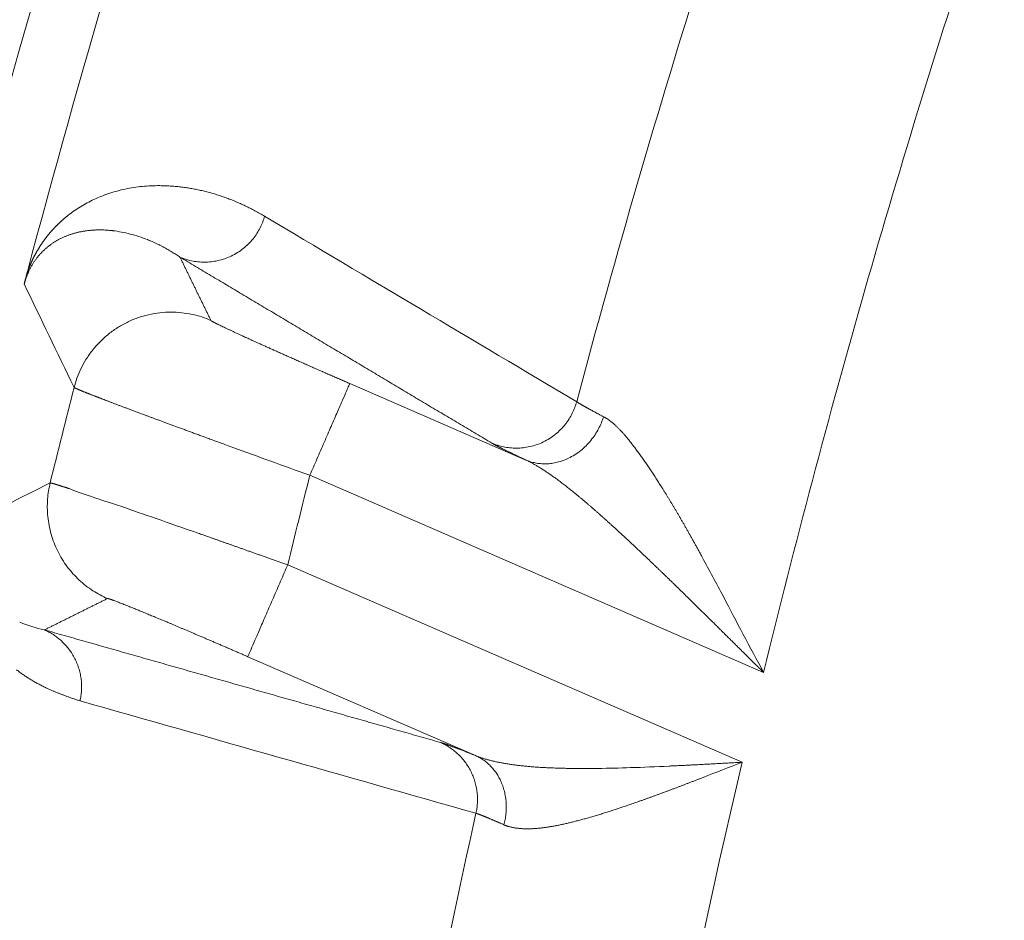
# Model space of a CAD drawing. Header units: millimetres. Extents: x 5437 to 18441, y -4466 to 3128.
# Tile 127 of 256: x 8411 to 8419, y -2760 to -2753. Entities that reach past the tile are written whole.
import ezdxf

# ---------------------------------------------------------------- set-up
doc = ezdxf.new("R2010")
doc.units = ezdxf.units.MM
doc.layers.add('1', color=7, linetype='Continuous', true_color=0xffffff)
doc.dimstyles.get("Standard").update_dxf_attribs({"dimtxt": 0.18, "dimasz": 0.18, "dimexe": 0.18, "dimexo": 0.0625, "dimgap": 0.09, "dimtad": 0, "dimtih": 1, "dimtoh": 1, "dimdec": 4, "dimzin": 0, "dimdsep": 46, "dimtxsty": 'Standard', "dimcen": 0.09, "dimadec": 0, "dimazin": 0, "dimtfac": 1, "dimtdec": 4, "dimtofl": 0, "dimtmove": 0, "dimatfit": 3, "dimfxl": 1, "dimtolj": 1, "dimtzin": 0, "dimarcsym": 0})

# ---------------------------------------------------------------- blocks, each defined once
blk = doc.blocks.new('*D53')
at = {"color": 0, "lineweight": -2, "transparency": 16777216}
for p, q in [((10989.4307, -2154.4155), (10692.9173, -2240.8213)), ((11069.4307, -2154.4155), (10989.4307, -2154.4155)), ((8443.48, -2896.4116), (8443.48, -2896.2316)), ((8443.39, -2896.3216), (8443.57, -2896.3216))]:
    blk.add_line(p, q, dxfattribs=at)
at = {"color": 0, "lineweight": 20, "transparency": 16777216}
blk.add_solid([(10689.1871, -2228.0204), (10696.6476, -2253.6222), (10616.1119, -2263.2029)], dxfattribs=at)
at = {"layer": 'Defpoints', "color": 0, "lineweight": 20, "transparency": 16777216}
for p in [(10616.1119, -2263.2029), (6270.848, -3529.4402)]:
    blk.add_point(p, dxfattribs=at)
at = {"color": 0, "lineweight": 20, "transparency": 16777216, "insert": (11249.5207, -2154.4155), "char_height": 80, "attachment_point": 5}
blk.add_mtext('\\A1;R2260', dxfattribs=at)
blk = doc.blocks.new('*D54')
at = {"color": 0, "lineweight": -2, "transparency": 16777216}
blk.add_line((7492.6853, -2896.3216), (7463.5164, -2896.3216), dxfattribs=at)
at = {"color": 0, "lineweight": -3, "transparency": 16777216}
for start, end in [(14.7247061, 87.3296239), (101.5902046, 175.2752939)]:
    blk.add_arc((8434.1189, -2896.3216), 970.4225, start, end, dxfattribs=at)
at = {"color": 0, "lineweight": 20, "transparency": 16777216}
for points in [[(9385.6953, -2646.8098), (9359.6469, -2652.519), (9389.7986, -2727.8095)], [(7480.3159, -2816.9391), (7453.6719, -2815.84), (7463.6964, -2896.3216)]]:
    blk.add_solid(points, dxfattribs=at)
at = {"layer": 'Defpoints', "color": 0, "lineweight": 20, "transparency": 16777216}
for p in [(7900.863, -2085.5454), (10671.8171, -2501.755), (7492.7478, -2896.3216), (7740.5009, -2896.3216), (8434.1189, -2896.3216)]:
    blk.add_point(p, dxfattribs=at)
at = {"color": 0, "lineweight": 20, "transparency": 16777216, "insert": (8359.2409, -1928.7921), "char_height": 80, "attachment_point": 5}
blk.add_mtext('\\A1;165%%D', dxfattribs=at)

msp = doc.modelspace()

# ---------------------------------------------------------------- linework, layer by layer
at = {"color": 7, "lineweight": 20}
msp.add_arc((8443.47995, -2896.41157), 893, 10.1099821, 350.11198757, dxfattribs=at)
at = {"layer": '1', "color": 0, "lineweight": 20}
for p, q in [((8413.87908, -2755.72551), (8415.28743, -2756.33724)), ((8417.18736, -2758.03456), (8413.56041, -2756.45917)), ((8413.38294, -2757.17545), (8417.01551, -2758.75328)), ((8414.88542, -2758.70014), (8413.06427, -2757.90911))]:
    msp.add_line(p, q, dxfattribs=at)
for centre, radius, start, end in [((8443.47995, -2896.32157), 185, 96.5210517, 140.9397701), ((8495.27522, -2777.08546), 87.40415, 156.5220504, 177.4657699), ((8495.27522, -2777.08546), 86.87162, 161.9003676, 165.1651364), ((8495.27522, -2777.08546), 80.37818, 161.778571, 166.2895206), ((8495.27522, -2777.08546), 82.36106, 162.5348428, 165.0735814), ((8495.27522, -2777.08546), 86.27754, 165.6876302, 166.2100449), ((8495.27515, -2777.08544), 84.27777, 165.8334424, 166.3351268), ((8495.27522, -2777.08546), 80.37817, 166.8162881, 171.3986638), ((8495.27522, -2777.08546), 82.36106, 167.4301134, 170.0065313)]:
    msp.add_arc(centre, radius, start, end, dxfattribs=at)
for points, degree in [([(8407.45712, -2773.19867), (8407.74127, -2766.77859), (8408.61211, -2760.38447), (8410.06659, -2754.08766), (8412.08819, -2747.95922), (8414.64843, -2742.06482)], 5), ([(8413.19901, -2754.38851), (8414.02933, -2754.88226), (8414.8607, -2755.37642), (8415.69323, -2755.87103)], 3), ([(8411.69257, -2754.52022), (8411.68744, -2754.52155), (8411.68234, -2754.52292), (8411.67726, -2754.52434)], 3), ([(8411.98489, -2754.50358), (8411.98396, -2754.50347), (8411.98303, -2754.50336), (8411.9821, -2754.50325)], 3), ([(8411.51633, -2754.59568), (8411.51321, -2754.59769), (8411.51011, -2754.59972), (8411.50703, -2754.60176)], 3), ([(8412.28181, -2754.58359), (8412.27508, -2754.58076), (8412.26832, -2754.57799), (8412.26153, -2754.57529)], 3), ([(8415.01507, -2756.20188), (8414.51579, -2755.9042), (8414.01687, -2755.60666), (8413.51827, -2755.30928), (8413.02001, -2755.01203), (8412.52205, -2754.71492)], 5), ([(8412.52205, -2754.71492), (8412.57129, -2754.81605), (8412.62064, -2754.91723), (8412.67008, -2755.01845), (8412.71962, -2755.11971), (8412.76926, -2755.22102)], 5), ([(8411.67554, -2755.75694), (8411.5418, -2755.48082), (8411.40896, -2755.20509), (8411.27697, -2754.92975)], 3), ([(8412.94428, -2756.2361), (8412.91075, -2756.22391), (8412.87754, -2756.2118), (8412.84473, -2756.19978)], 3), ([(8415.28743, -2756.33724), (8415.20157, -2756.29677), (8415.13065, -2756.26266), (8415.07579, -2756.2354), (8415.0374, -2756.21519), (8415.01507, -2756.20188)], 5), ([(8410.78895, -2756.8701), (8411.02036, -2756.75323), (8411.25222, -2756.63656), (8411.48454, -2756.52007)], 3), ([(8412.05632, -2756.70883), (8412.14054, -2756.73885), (8412.23269, -2756.77078), (8412.33113, -2756.80422)], 3), ([(8412.33113, -2756.80422), (8412.43662, -2756.84196), (8412.5494, -2756.88143), (8412.66716, -2756.92207)], 3), ([(8416.30258, -2757.1656), (8416.27504, -2757.13907), (8416.2474, -2757.11278), (8416.21964, -2757.08676)], 3), ([(8416.69755, -2757.11399), (8416.7522, -2757.21888), (8416.80886, -2757.32401), (8416.86689, -2757.42922)], 3), ([(8411.9427, -2757.44439), (8411.84173, -2757.49443), (8411.74084, -2757.54451), (8411.64002, -2757.59462), (8411.53927, -2757.64475), (8411.43859, -2757.69492)], 5), ([(8416.86689, -2757.42922), (8416.97034, -2757.63115), (8417.07847, -2757.83326), (8417.18736, -2758.03456)], 3), ([(8411.24066, -2757.63352), (8411.30482, -2757.66032), (8411.37153, -2757.68074), (8411.43859, -2757.69492)], 3), ([(8411.43859, -2757.69492), (8412.07155, -2757.87488), (8412.70453, -2758.05484), (8413.33752, -2758.23481), (8413.97054, -2758.41479), (8414.60357, -2758.59477)], 5), ([(8414.88825, -2759.16119), (8413.83311, -2758.86159), (8412.77803, -2758.56199), (8411.72302, -2758.26241)], 3), ([(8414.60357, -2758.59477), (8414.62766, -2758.60162), (8414.66789, -2758.61556), (8414.72465, -2758.63678), (8414.79755, -2758.66514), (8414.88542, -2758.70014)], 5), ([(8417.01551, -2758.75328), (8416.9114, -2758.79349), (8416.8073, -2758.83393), (8416.70409, -2758.8748)], 3), ([(8415.86286, -2758.80198), (8415.94919, -2758.80193), (8416.03644, -2758.79975), (8416.12442, -2758.79589)], 3), ([(8416.12442, -2758.79589), (8416.22591, -2758.79367), (8416.32828, -2758.78942), (8416.43123, -2758.78384)], 3)]:
    msp.add_open_spline(points, degree=degree, dxfattribs=at)
for points, degree, knots in [([(8411.2997, -2754.8416), (8411.3004, -2754.83965), (8411.30181, -2754.83571), (8411.30393, -2754.82991), (8411.30608, -2754.82412), (8411.30826, -2754.81836), (8411.31046, -2754.81261), (8411.3127, -2754.80689), (8411.31496, -2754.80119), (8411.31725, -2754.79551), (8411.31956, -2754.78985), (8411.32191, -2754.78422), (8411.32428, -2754.77861), (8411.32668, -2754.77302), (8411.32911, -2754.76745), (8411.33156, -2754.7619), (8411.33404, -2754.75638), (8411.33655, -2754.75087), (8411.33909, -2754.74539), (8411.34166, -2754.73993), (8411.34425, -2754.7345), (8411.34687, -2754.72908), (8411.34952, -2754.72369), (8411.35219, -2754.71832), (8411.3549, -2754.71297), (8411.35763, -2754.70764), (8411.36038, -2754.70234), (8411.36317, -2754.69705), (8411.36598, -2754.69179), (8411.36883, -2754.68655), (8411.37169, -2754.68133), (8411.37459, -2754.67614), (8411.37751, -2754.67096), (8411.38047, -2754.66581), (8411.38345, -2754.66068), (8411.38645, -2754.65557), (8411.38949, -2754.65049), (8411.39255, -2754.64542), (8411.39564, -2754.64038), (8411.39875, -2754.63536), (8411.4019, -2754.63036), (8411.40507, -2754.62539), (8411.40827, -2754.62043), (8411.4115, -2754.6155), (8411.41475, -2754.61059), (8411.41803, -2754.6057), (8411.42134, -2754.60084), (8411.42468, -2754.59599), (8411.42805, -2754.59117), (8411.43144, -2754.58637), (8411.43486, -2754.58159), (8411.43831, -2754.57684), (8411.44178, -2754.5721), (8411.44528, -2754.56739), (8411.44881, -2754.5627), (8411.45237, -2754.55803), (8411.45596, -2754.55339), (8411.45957, -2754.54876), (8411.46321, -2754.54416), (8411.46687, -2754.53958), (8411.47057, -2754.53502), (8411.47429, -2754.53049), (8411.47804, -2754.52597), (8411.48182, -2754.52148), (8411.48562, -2754.51701), (8411.48946, -2754.51257), (8411.49331, -2754.50814), (8411.4972, -2754.50374), (8411.50112, -2754.49936), (8411.50506, -2754.495), (8411.50903, -2754.49066), (8411.51302, -2754.48635), (8411.51705, -2754.48206), (8411.5211, -2754.47779), (8411.52518, -2754.47354), (8411.52929, -2754.46931), (8411.53342, -2754.46511), (8411.53758, -2754.46093), (8411.54177, -2754.45677), (8411.54599, -2754.45263), (8411.55023, -2754.44851), (8411.5545, -2754.44442), (8411.5588, -2754.44035), (8411.56312, -2754.4363), (8411.56748, -2754.43227), (8411.57186, -2754.42827), (8411.57627, -2754.42429), (8411.5807, -2754.42032), (8411.58516, -2754.41639), (8411.58965, -2754.41247), (8411.59417, -2754.40858), (8411.59872, -2754.40471), (8411.60329, -2754.40086), (8411.60789, -2754.39703), (8411.61251, -2754.39322), (8411.61717, -2754.38944), (8411.62185, -2754.38568), (8411.64157, -2754.37003), (8411.67682, -2754.34391), (8411.72764, -2754.31062), (8411.78026, -2754.28036), (8411.83469, -2754.25311), (8411.8929, -2754.22809), (8411.95466, -2754.20557), (8412.01972, -2754.18591), (8412.08589, -2754.16997), (8412.15319, -2754.15771), (8412.22162, -2754.14915), (8412.29117, -2754.14425), (8412.35146, -2754.14324), (8412.40233, -2754.14435), (8412.44345, -2754.14631), (8412.48444, -2754.14936), (8412.52528, -2754.1535), (8412.566, -2754.15872), (8412.60657, -2754.16502), (8412.64701, -2754.1724), (8412.68732, -2754.18086), (8412.72748, -2754.1904), (8412.76752, -2754.20102), (8412.80741, -2754.21271), (8412.84718, -2754.22547), (8412.88681, -2754.2393), (8412.92631, -2754.25421), (8412.96567, -2754.27018), (8413.0049, -2754.28722), (8413.044, -2754.30533), (8413.08297, -2754.32449), (8413.12181, -2754.34474), (8413.16053, -2754.36598), (8413.18617, -2754.38099), (8413.19901, -2754.38851)], 3, [0, 0, 0, 0, 0.0005569, 0.0011234, 0.0016997, 0.0022864, 0.0028839, 0.0034924, 0.0041124, 0.0047442, 0.0053881, 0.0060444, 0.0067133, 0.0073952, 0.0080903, 0.0087988, 0.009521, 0.010257, 0.011007, 0.0117713, 0.01255, 0.0133433, 0.0141514, 0.0149743, 0.0158123, 0.0166654, 0.0175338, 0.0184177, 0.0193171, 0.0202321, 0.0211629, 0.0221095, 0.023072, 0.0240506, 0.0250452, 0.0260561, 0.0270832, 0.0281267, 0.0291865, 0.0302629, 0.0313557, 0.0324652, 0.0335913, 0.0347341, 0.0358937, 0.0370701, 0.0382634, 0.0394736, 0.0407007, 0.0419448, 0.043206, 0.0444842, 0.0457796, 0.0470921, 0.0484218, 0.0497687, 0.0511328, 0.0525143, 0.053913, 0.0553291, 0.0567626, 0.0582134, 0.0596817, 0.0611675, 0.0626707, 0.0641913, 0.0657295, 0.0672853, 0.0688586, 0.0704495, 0.072058, 0.0736841, 0.0753278, 0.0769892, 0.0786683, 0.080365, 0.0820795, 0.0838117, 0.0855616, 0.0873292, 0.0891147, 0.0909179, 0.0927389, 0.0945777, 0.0964343, 0.0983088, 0.100201, 0.1021112, 0.1040392, 0.1059851, 0.1079489, 0.1099305, 0.1119301, 0.1139476, 0.115983, 0.1180364, 0.1201077, 0.122197, 0.1442829, 0.1677752, 0.1926806, 0.2190046, 0.246752, 0.2788893, 0.3121863, 0.3466465, 0.3822732, 0.4190691, 0.4570369, 0.4961789, 0.5192701, 0.5424495, 0.5657175, 0.5890742, 0.6125201, 0.6360553, 0.6596803, 0.6833952, 0.7072004, 0.7310961, 0.7550827, 0.7791603, 0.8033292, 0.8275898, 0.8519422, 0.8763868, 0.9009237, 0.9255532, 0.9502756, 0.9750911, 1, 1, 1, 1]), ([(8411.67726, -2754.52434), (8411.67343, -2754.52544), (8411.66586, -2754.52762), (8411.65455, -2754.53116), (8411.64343, -2754.53484), (8411.6325, -2754.53869), (8411.62176, -2754.54269), (8411.61122, -2754.54684), (8411.60087, -2754.55114), (8411.59071, -2754.55558), (8411.58075, -2754.56015), (8411.57098, -2754.56485), (8411.56141, -2754.56968), (8411.55203, -2754.57464), (8411.54284, -2754.5797), (8411.53385, -2754.58489), (8411.52505, -2754.59016), (8411.51921, -2754.59386), (8411.51633, -2754.59568)], 3, [0, 0, 0, 0, 0.0748104, 0.1479785, 0.2195046, 0.2893887, 0.357631, 0.4242316, 0.4891908, 0.5525088, 0.6141857, 0.6742218, 0.7326175, 0.7893729, 0.8444885, 0.8979646, 0.9498016, 1, 1, 1, 1]), ([(8411.9821, -2754.50325), (8411.97694, -2754.50269), (8411.96673, -2754.50157), (8411.95144, -2754.50023), (8411.93636, -2754.49914), (8411.92149, -2754.49831), (8411.90683, -2754.49775), (8411.89238, -2754.49743), (8411.87815, -2754.49736), (8411.86415, -2754.49752), (8411.85037, -2754.49791), (8411.83682, -2754.49852), (8411.8235, -2754.49934), (8411.81041, -2754.50036), (8411.79756, -2754.50158), (8411.78495, -2754.50299), (8411.77257, -2754.50458), (8411.76044, -2754.50634), (8411.74854, -2754.50827), (8411.73689, -2754.51036), (8411.72548, -2754.5126), (8411.7143, -2754.51498), (8411.70338, -2754.51749), (8411.69614, -2754.51932), (8411.69257, -2754.52022)], 3, [0, 0, 0, 0, 0.055868, 0.1107444, 0.1646292, 0.2175223, 0.2694237, 0.3203334, 0.3702513, 0.4191775, 0.4671118, 0.5140543, 0.5600049, 0.6049637, 0.6489307, 0.6919057, 0.7338889, 0.7748803, 0.8148797, 0.8538874, 0.8919032, 0.9289272, 0.9649595, 1, 1, 1, 1]), ([(8412.26153, -2754.57529), (8412.21693, -2754.55755), (8412.17118, -2754.54248), (8412.07854, -2754.5184), (8412.03165, -2754.50939), (8411.98489, -2754.50358)], 3, [0, 0, 0, 0, 0.5, 0.5, 1, 1, 1, 1]), ([(8411.50703, -2754.60176), (8411.50432, -2754.60359), (8411.49898, -2754.6072), (8411.49097, -2754.61286), (8411.48311, -2754.61862), (8411.47537, -2754.6245), (8411.46777, -2754.63049), (8411.46031, -2754.63658), (8411.45298, -2754.64278), (8411.44578, -2754.64908), (8411.43872, -2754.65549), (8411.4318, -2754.66199), (8411.42502, -2754.66858), (8411.41837, -2754.67527), (8411.41186, -2754.68205), (8411.40228, -2754.69239), (8411.39001, -2754.70643), (8411.37523, -2754.72493), (8411.36172, -2754.74344), (8411.35078, -2754.75988), (8411.34233, -2754.77357), (8411.3363, -2754.78382), (8411.33055, -2754.79406), (8411.32508, -2754.80428), (8411.31989, -2754.81449), (8411.31496, -2754.82466), (8411.31073, -2754.83384), (8411.30718, -2754.8419), (8411.30428, -2754.84873), (8411.30144, -2754.85565), (8411.29867, -2754.86265), (8411.29597, -2754.86975), (8411.29334, -2754.87693), (8411.29078, -2754.8842), (8411.28829, -2754.89156), (8411.28587, -2754.89902), (8411.28353, -2754.90656), (8411.28126, -2754.91419), (8411.27907, -2754.92191), (8411.27768, -2754.92711), (8411.27699, -2754.92969)], 3, [0, 0, 0, 0, 0.0442068, 0.0873846, 0.1295337, 0.1706544, 0.2107473, 0.2498127, 0.2878511, 0.3248631, 0.3608493, 0.3958103, 0.4297468, 0.4626596, 0.4945494, 0.5254173, 0.6019178, 0.6697549, 0.7289634, 0.7795959, 0.8041715, 0.8270595, 0.84827, 0.8678155, 0.8857122, 0.9019811, 0.9166502, 0.925533, 0.9339048, 0.9417813, 0.9491811, 0.9561265, 0.9626448, 0.9687687, 0.9745379, 0.9799994, 0.985209, 0.9902306, 0.9951354, 1, 1, 1, 1]), ([(8412.52205, -2754.71492), (8412.51712, -2754.71158), (8412.5071, -2754.70478), (8412.49173, -2754.69471), (8412.47576, -2754.68454), (8412.4592, -2754.6743), (8412.44203, -2754.66401), (8412.42423, -2754.6537), (8412.4058, -2754.6434), (8412.38674, -2754.63313), (8412.36703, -2754.62293), (8412.34667, -2754.61283), (8412.32565, -2754.60286), (8412.30398, -2754.59302), (8412.28926, -2754.58676), (8412.28181, -2754.58359)], 3, [0, 0, 0, 0, 0.0635447, 0.1293186, 0.1973218, 0.2675545, 0.3400169, 0.414709, 0.4916311, 0.5707832, 0.6521656, 0.7357783, 0.8216216, 0.9096954, 1, 1, 1, 1]), ([(8411.27693, -2754.92967), (8411.2773, -2754.92819), (8411.27804, -2754.92522), (8411.2792, -2754.92061), (8411.2804, -2754.91588), (8411.28163, -2754.91103), (8411.2829, -2754.90606), (8411.2842, -2754.90096), (8411.28554, -2754.89575), (8411.28692, -2754.89041), (8411.28833, -2754.88495), (8411.28978, -2754.87937), (8411.29126, -2754.87367), (8411.29279, -2754.86784), (8411.29434, -2754.8619), (8411.29594, -2754.85583), (8411.29757, -2754.84964), (8411.29867, -2754.84547), (8411.29923, -2754.84337)], 3, [0, 0, 0, 0, 0.0600714, 0.1199527, 0.1797574, 0.2395991, 0.2995915, 0.3598472, 0.4204776, 0.4815917, 0.5432963, 0.6056949, 0.6688878, 0.7329713, 0.798038, 0.8641763, 0.9314704, 1, 1, 1, 1]), ([(8412.76926, -2755.22102), (8412.77109, -2755.22488), (8412.79811, -2755.23965), (8412.84893, -2755.26459), (8412.9973, -2755.33441), (8413.22169, -2755.43596), (8413.35252, -2755.49444), (8413.53728, -2755.57622), (8413.73219, -2755.66155), (8413.78109, -2755.68289), (8413.83003, -2755.70421), (8413.87908, -2755.72551)], 5, [0, 0, 0, 0, 0, 0, 0.4270907, 0.4270907, 0.4270907, 0.8583083, 0.8583083, 0.8583083, 1, 1, 1, 1, 1, 1]), ([(8412.23794, -2755.976), (8412.23295, -2755.97414), (8412.22297, -2755.97042), (8412.20823, -2755.96492), (8412.19368, -2755.95948), (8412.17932, -2755.95412), (8412.16516, -2755.94882), (8412.15121, -2755.9436), (8412.13745, -2755.93845), (8412.12389, -2755.93337), (8412.11053, -2755.92836), (8412.09738, -2755.92343), (8412.08442, -2755.91856), (8412.07167, -2755.91377), (8412.05913, -2755.90904), (8412.04678, -2755.9044), (8412.03465, -2755.89982), (8412.02271, -2755.89531), (8412.01098, -2755.89088), (8411.99946, -2755.88652), (8411.98814, -2755.88223), (8411.97702, -2755.87802), (8411.96612, -2755.87388), (8411.95541, -2755.86981), (8411.94492, -2755.86581), (8411.93463, -2755.86189), (8411.92455, -2755.85804), (8411.91467, -2755.85426), (8411.905, -2755.85056), (8411.89553, -2755.84693), (8411.88627, -2755.84337), (8411.87722, -2755.83989), (8411.86837, -2755.83648), (8411.85973, -2755.83314), (8411.85129, -2755.82987), (8411.84306, -2755.82668), (8411.83503, -2755.82356), (8411.82721, -2755.82051), (8411.81959, -2755.81753), (8411.81218, -2755.81463), (8411.80497, -2755.8118), (8411.79796, -2755.80904), (8411.79116, -2755.80636), (8411.78455, -2755.80375), (8411.77815, -2755.80121), (8411.77195, -2755.79874), (8411.76595, -2755.79634), (8411.76015, -2755.79401), (8411.75455, -2755.79176), (8411.74915, -2755.78958), (8411.74394, -2755.78747), (8411.73894, -2755.78543), (8411.73413, -2755.78346), (8411.72952, -2755.78156), (8411.7251, -2755.77973), (8411.72087, -2755.77797), (8411.71684, -2755.77629), (8411.71301, -2755.77467), (8411.70936, -2755.77312), (8411.70591, -2755.77164), (8411.70264, -2755.77024), (8411.69957, -2755.7689), (8411.69668, -2755.76763), (8411.69398, -2755.76642), (8411.69147, -2755.76529), (8411.68914, -2755.76422), (8411.687, -2755.76323), (8411.68504, -2755.7623), (8411.68327, -2755.76143), (8411.68167, -2755.76064), (8411.68026, -2755.75991), (8411.67903, -2755.75925), (8411.67797, -2755.75865), (8411.67709, -2755.75813), (8411.67639, -2755.75766), (8411.67585, -2755.75726), (8411.67564, -2755.75705), (8411.67554, -2755.75694)], 3, [0, 0, 0, 0, 0.0143889, 0.028749, 0.0430804, 0.057383, 0.071657, 0.0859022, 0.1001188, 0.1143067, 0.1284658, 0.1425963, 0.1566982, 0.1707714, 0.1848159, 0.1988318, 0.212819, 0.2267776, 0.2407076, 0.254609, 0.2684818, 0.282326, 0.2961416, 0.3099286, 0.3236871, 0.337417, 0.3511184, 0.3647912, 0.3784354, 0.3920512, 0.4056384, 0.4191971, 0.4327274, 0.4462291, 0.4597024, 0.4731472, 0.4865635, 0.4999514, 0.5133108, 0.5266419, 0.5399445, 0.5532186, 0.5664644, 0.5796818, 0.5928708, 0.6060315, 0.6191638, 0.6322677, 0.6453433, 0.6583906, 0.6714095, 0.6844002, 0.6973625, 0.7102966, 0.7232024, 0.7360799, 0.7489292, 0.7617503, 0.7745431, 0.7873077, 0.8000441, 0.8127522, 0.8254323, 0.8380841, 0.8507078, 0.8633033, 0.8758707, 0.88841, 0.9009212, 0.9134042, 0.9258592, 0.9382861, 0.950685, 0.9630558, 0.9753985, 0.9877133, 1, 1, 1, 1]), ([(8415.69323, -2755.87103), (8415.69406, -2755.87159), (8415.69571, -2755.87272), (8415.69846, -2755.87453), (8415.7014, -2755.87643), (8415.70455, -2755.87844), (8415.70791, -2755.88054), (8415.71148, -2755.88275), (8415.71526, -2755.88506), (8415.71925, -2755.88747), (8415.72346, -2755.88998), (8415.72788, -2755.89259), (8415.73251, -2755.8953), (8415.73735, -2755.89811), (8415.74241, -2755.90102), (8415.74768, -2755.90403), (8415.75317, -2755.90715), (8415.75887, -2755.91037), (8415.76479, -2755.91368), (8415.77092, -2755.9171), (8415.77726, -2755.92062), (8415.78382, -2755.92425), (8415.7906, -2755.92797), (8415.79759, -2755.93179), (8415.8048, -2755.93572), (8415.81222, -2755.93975), (8415.81986, -2755.94387), (8415.82771, -2755.9481), (8415.83578, -2755.95243), (8415.84406, -2755.95687), (8415.85256, -2755.9614), (8415.86127, -2755.96603), (8415.8702, -2755.97077), (8415.87934, -2755.9756), (8415.8887, -2755.98054), (8415.89826, -2755.98557), (8415.90481, -2755.98901), (8415.90808, -2755.99073)], 3, [0, 0, 0, 0, 0.0278139, 0.0556712, 0.0835721, 0.1115167, 0.139505, 0.1675372, 0.1956134, 0.2237337, 0.2518981, 0.2801068, 0.3083599, 0.3366575, 0.3649997, 0.3933866, 0.4218182, 0.4502947, 0.4788162, 0.5073827, 0.5359944, 0.5646514, 0.5933537, 0.6221015, 0.6508948, 0.6797338, 0.7086184, 0.7375489, 0.7665253, 0.7955477, 0.8246162, 0.8537309, 0.8828918, 0.9120991, 0.9413529, 0.9706531, 1, 1, 1, 1]), ([(8412.84473, -2756.19978), (8412.83842, -2756.19747), (8412.82582, -2756.19287), (8412.80709, -2756.18602), (8412.78855, -2756.17923), (8412.77019, -2756.17252), (8412.75203, -2756.16587), (8412.73407, -2756.15929), (8412.7163, -2756.15278), (8412.69872, -2756.14633), (8412.68134, -2756.13996), (8412.66415, -2756.13365), (8412.64715, -2756.12741), (8412.63036, -2756.12124), (8412.61375, -2756.11514), (8412.59735, -2756.1091), (8412.58113, -2756.10314), (8412.56512, -2756.09724), (8412.54929, -2756.09141), (8412.53367, -2756.08565), (8412.51823, -2756.07996), (8412.50299, -2756.07434), (8412.48795, -2756.06878), (8412.47309, -2756.0633), (8412.45843, -2756.05788), (8412.44397, -2756.05253), (8412.42969, -2756.04724), (8412.4156, -2756.04203), (8412.40171, -2756.03688), (8412.388, -2756.0318), (8412.37448, -2756.02679), (8412.36115, -2756.02184), (8412.34801, -2756.01696), (8412.33505, -2756.01215), (8412.32228, -2756.0074), (8412.30969, -2756.00272), (8412.29728, -2755.9981), (8412.28506, -2755.99355), (8412.27301, -2755.98907), (8412.26115, -2755.98465), (8412.24946, -2755.98029), (8412.24177, -2755.97743), (8412.23794, -2755.976)], 3, [0, 0, 0, 0, 0.0280345, 0.0559133, 0.0836364, 0.111204, 0.1386158, 0.1658721, 0.1929727, 0.2199177, 0.2467071, 0.2733408, 0.2998189, 0.3261414, 0.3523082, 0.3783194, 0.4041751, 0.4298751, 0.4554195, 0.4808082, 0.5060414, 0.531119, 0.556041, 0.5808074, 0.6054181, 0.6298733, 0.654173, 0.678317, 0.7023055, 0.7261383, 0.7498157, 0.7733374, 0.7967036, 0.8199142, 0.8429693, 0.8658689, 0.8886129, 0.9112014, 0.9336343, 0.9559117, 0.9780336, 1, 1, 1, 1]), ([(8415.90808, -2755.99073), (8415.91029, -2755.99186), (8415.91472, -2755.99412), (8415.92141, -2755.99785), (8415.92816, -2756.00182), (8415.93497, -2756.00606), (8415.94184, -2756.01056), (8415.94877, -2756.01532), (8415.95577, -2756.02036), (8415.96282, -2756.02565), (8415.96995, -2756.03121), (8415.97713, -2756.03704), (8415.98438, -2756.04313), (8415.9917, -2756.04949), (8415.99908, -2756.05611), (8416.00653, -2756.06299), (8416.01404, -2756.07015), (8416.02163, -2756.07756), (8416.02928, -2756.08525), (8416.037, -2756.0932), (8416.0448, -2756.1014), (8416.05002, -2756.10706), (8416.05264, -2756.1099)], 3, [0, 0, 0, 0, 0.0468466, 0.0939633, 0.1413613, 0.1890517, 0.2370452, 0.2853524, 0.3339836, 0.382949, 0.4322585, 0.4819218, 0.5319485, 0.5823477, 0.6331287, 0.6843001, 0.7358708, 0.7878491, 0.8402432, 0.8930612, 0.9463109, 1, 1, 1, 1]), ([(8416.05264, -2756.1099), (8416.05547, -2756.113), (8416.06117, -2756.11926), (8416.06977, -2756.12898), (8416.0785, -2756.13902), (8416.08734, -2756.14941), (8416.0963, -2756.16013), (8416.10539, -2756.1712), (8416.1146, -2756.18261), (8416.12393, -2756.19435), (8416.1334, -2756.20644), (8416.14299, -2756.21888), (8416.15272, -2756.23165), (8416.16258, -2756.24476), (8416.17257, -2756.25822), (8416.1827, -2756.27202), (8416.19297, -2756.28616), (8416.20338, -2756.30065), (8416.21393, -2756.31547), (8416.22101, -2756.32555), (8416.22458, -2756.33062)], 3, [0, 0, 0, 0, 0.0498514, 0.1003402, 0.1514738, 0.203259, 0.2557027, 0.3088112, 0.3625907, 0.4170472, 0.4721865, 0.528014, 0.5845349, 0.6417544, 0.6996773, 0.7583082, 0.8176518, 0.8777122, 0.9384936, 1, 1, 1, 1]), ([(8413.56041, -2756.45917), (8413.45573, -2756.42158), (8413.35107, -2756.38395), (8413.14473, -2756.30934), (8413.04304, -2756.27237), (8412.94428, -2756.2361)], 3, [0, 0, 0, 0, 0.5, 0.5, 1, 1, 1, 1]), ([(8416.21964, -2757.08676), (8416.21215, -2757.07968), (8416.19724, -2757.06558), (8416.17502, -2757.04462), (8416.15302, -2757.02393), (8416.13125, -2757.00353), (8416.10971, -2756.9834), (8416.0884, -2756.96355), (8416.06732, -2756.94399), (8416.04647, -2756.92471), (8416.02584, -2756.90571), (8416.00544, -2756.887), (8415.98527, -2756.86858), (8415.96531, -2756.85045), (8415.94559, -2756.83261), (8415.92609, -2756.81507), (8415.90681, -2756.79781), (8415.88775, -2756.78085), (8415.86892, -2756.76418), (8415.85031, -2756.74781), (8415.83193, -2756.73173), (8415.81376, -2756.71595), (8415.79582, -2756.70047), (8415.7781, -2756.68528), (8415.7606, -2756.6704), (8415.74332, -2756.65581), (8415.72626, -2756.64152), (8415.70942, -2756.62753), (8415.6928, -2756.61384), (8415.67641, -2756.60045), (8415.66023, -2756.58736), (8415.64427, -2756.57457), (8415.62854, -2756.56208), (8415.61302, -2756.54989), (8415.59773, -2756.538), (8415.58265, -2756.52641), (8415.5678, -2756.51513), (8415.55317, -2756.50414), (8415.53875, -2756.49345), (8415.52456, -2756.48306), (8415.51059, -2756.47296), (8415.49684, -2756.46317), (8415.48331, -2756.45368), (8415.47, -2756.44448), (8415.45692, -2756.43558), (8415.44406, -2756.42697), (8415.43142, -2756.41866), (8415.419, -2756.41065), (8415.4068, -2756.40293), (8415.39483, -2756.39551), (8415.38308, -2756.38837), (8415.37156, -2756.38153), (8415.36025, -2756.37499), (8415.34918, -2756.36873), (8415.33833, -2756.36276), (8415.3277, -2756.35708), (8415.3173, -2756.35169), (8415.30713, -2756.34658), (8415.29718, -2756.34175), (8415.29066, -2756.33873), (8415.28743, -2756.33724)], 3, [0, 0, 0, 0, 0.0233393, 0.0464561, 0.0693508, 0.0920235, 0.1144747, 0.1367045, 0.1587133, 0.1805014, 0.2020692, 0.2234168, 0.2445448, 0.2654535, 0.2861431, 0.3066142, 0.326867, 0.3469021, 0.3667197, 0.3863204, 0.4057045, 0.4248725, 0.443825, 0.4625623, 0.4810851, 0.4993938, 0.5174889, 0.5353711, 0.5530409, 0.5704989, 0.5877458, 0.6047822, 0.6216087, 0.6382262, 0.6546352, 0.6708366, 0.6868311, 0.7026196, 0.7182028, 0.7335818, 0.7487574, 0.7637305, 0.7785022, 0.7930735, 0.8074455, 0.8216192, 0.8355959, 0.8493768, 0.8629631, 0.8763563, 0.8895576, 0.9025686, 0.9153907, 0.9280255, 0.9404747, 0.9527401, 0.9648233, 0.9767264, 0.9884513, 1, 1, 1, 1]), ([(8416.22458, -2756.33062), (8416.22804, -2756.33556), (8416.23497, -2756.34547), (8416.24542, -2756.36056), (8416.25593, -2756.37586), (8416.26652, -2756.3914), (8416.27717, -2756.40716), (8416.28789, -2756.42314), (8416.29867, -2756.43935), (8416.30951, -2756.45579), (8416.32042, -2756.47245), (8416.3314, -2756.48933), (8416.34243, -2756.50643), (8416.35352, -2756.52376), (8416.36468, -2756.54131), (8416.37213, -2756.55314), (8416.37587, -2756.55907)], 3, [0, 0, 0, 0, 0.0689578, 0.1382814, 0.2079745, 0.2780408, 0.3484841, 0.4193078, 0.4905154, 0.5621104, 0.6340962, 0.706476, 0.7792532, 0.8524308, 0.9260121, 1, 1, 1, 1]), ([(8411.48454, -2756.52007), (8411.4847, -2756.52004), (8411.48502, -2756.51997), (8411.48576, -2756.51998), (8411.48671, -2756.52006), (8411.48788, -2756.52022), (8411.48927, -2756.52046), (8411.49087, -2756.52079), (8411.4927, -2756.52119), (8411.49474, -2756.52167), (8411.49701, -2756.52223), (8411.4995, -2756.52288), (8411.50221, -2756.52361), (8411.50514, -2756.52441), (8411.5083, -2756.5253), (8411.51168, -2756.52627), (8411.51528, -2756.52732), (8411.51912, -2756.52845), (8411.52317, -2756.52967), (8411.52745, -2756.53097), (8411.53196, -2756.53234), (8411.5367, -2756.5338), (8411.54166, -2756.53535), (8411.54685, -2756.53697), (8411.55226, -2756.53868), (8411.55791, -2756.54047), (8411.56378, -2756.54234), (8411.56988, -2756.5443), (8411.57621, -2756.54633), (8411.58277, -2756.54845), (8411.58956, -2756.55066), (8411.59658, -2756.55294), (8411.60382, -2756.55531), (8411.6113, -2756.55776), (8411.619, -2756.56029), (8411.62692, -2756.5629), (8411.63239, -2756.56471), (8411.63512, -2756.56561)], 3, [0, 0, 0, 0, 0.02791, 0.0558584, 0.0838454, 0.1118709, 0.139935, 0.1680377, 0.1961791, 0.2243592, 0.2525781, 0.2808358, 0.3091323, 0.3374677, 0.3658419, 0.3942552, 0.4227074, 0.4511987, 0.4797291, 0.5082985, 0.5369071, 0.5655549, 0.594242, 0.6229682, 0.6517338, 0.6805388, 0.7093831, 0.7382668, 0.76719, 0.7961526, 0.8251548, 0.8541966, 0.8832779, 0.9123989, 0.9415595, 0.9707599, 1, 1, 1, 1]), ([(8411.63512, -2756.56561), (8411.68348, -2756.58416), (8411.74359, -2756.60558), (8411.88494, -2756.65355), (8411.96616, -2756.6801), (8412.05632, -2756.70883)], 3, [0, 0, 0, 0, 0.5, 0.5, 1, 1, 1, 1]), ([(8416.37587, -2756.55907), (8416.37976, -2756.56527), (8416.38758, -2756.57774), (8416.39935, -2756.5967), (8416.41124, -2756.61595), (8416.42323, -2756.63551), (8416.43532, -2756.65538), (8416.44752, -2756.67556), (8416.45982, -2756.69605), (8416.47223, -2756.71684), (8416.48475, -2756.73793), (8416.49737, -2756.75933), (8416.51009, -2756.78104), (8416.52292, -2756.80305), (8416.53585, -2756.82536), (8416.5445, -2756.84039), (8416.54885, -2756.84794)], 3, [0, 0, 0, 0, 0.0671936, 0.1350288, 0.2035084, 0.272635, 0.3424111, 0.4128391, 0.4839215, 0.5556604, 0.6280581, 0.7011166, 0.7748382, 0.8492247, 0.924278, 1, 1, 1, 1]), ([(8416.54885, -2756.84794), (8416.55306, -2756.85528), (8416.56155, -2756.87008), (8416.57436, -2756.89257), (8416.58734, -2756.91548), (8416.6005, -2756.93881), (8416.61384, -2756.96257), (8416.62736, -2756.98676), (8416.64105, -2757.01138), (8416.65492, -2757.03642), (8416.66897, -2757.06189), (8416.6832, -2757.08777), (8416.69275, -2757.10521), (8416.69755, -2757.11399)], 3, [0, 0, 0, 0, 0.0845642, 0.1703929, 0.2574879, 0.3458508, 0.4354829, 0.5263856, 0.6185603, 0.712008, 0.8067298, 0.9027269, 1, 1, 1, 1]), ([(8412.66716, -2756.92207), (8412.67378, -2756.9244), (8412.68715, -2756.92911), (8412.70748, -2756.93627), (8412.72822, -2756.94358), (8412.74938, -2756.95104), (8412.77097, -2756.95866), (8412.79298, -2756.96643), (8412.81542, -2756.97436), (8412.83828, -2756.98243), (8412.86157, -2756.99066), (8412.88529, -2756.99904), (8412.90943, -2757.00758), (8412.934, -2757.01627), (8412.959, -2757.02511), (8412.98442, -2757.0341), (8413.01025, -2757.04325), (8413.03651, -2757.05254), (8413.06319, -2757.06199), (8413.09028, -2757.07158), (8413.11779, -2757.08132), (8413.1457, -2757.09121), (8413.17401, -2757.10125), (8413.20272, -2757.11143), (8413.23183, -2757.12176), (8413.26133, -2757.13223), (8413.2912, -2757.14284), (8413.32146, -2757.15359), (8413.35208, -2757.16447), (8413.37261, -2757.17178), (8413.38294, -2757.17545)], 3, [0, 0, 0, 0, 0.0291863, 0.0588561, 0.0890095, 0.1196464, 0.1507669, 0.1823709, 0.2144584, 0.2470296, 0.2800842, 0.3136225, 0.3476443, 0.3821497, 0.4171386, 0.4526111, 0.4885672, 0.5250069, 0.5619301, 0.5993368, 0.6372272, 0.6756011, 0.7144585, 0.7537995, 0.7936241, 0.8339322, 0.8747238, 0.915999, 0.9577577, 1, 1, 1, 1]), ([(8417.18736, -2758.03456), (8417.17824, -2758.02558), (8417.1601, -2758.00773), (8417.13304, -2757.98104), (8417.10625, -2757.9546), (8417.07974, -2757.92841), (8417.05351, -2757.90246), (8417.02755, -2757.87677), (8417.00187, -2757.85133), (8416.97645, -2757.82615), (8416.95131, -2757.80123), (8416.92644, -2757.77657), (8416.90183, -2757.75218), (8416.87749, -2757.72805), (8416.85342, -2757.70419), (8416.82962, -2757.68061), (8416.80608, -2757.65729), (8416.78281, -2757.63426), (8416.75979, -2757.61149), (8416.73705, -2757.58901), (8416.71456, -2757.5668), (8416.69234, -2757.54487), (8416.67038, -2757.52322), (8416.64868, -2757.50185), (8416.62724, -2757.48077), (8416.60606, -2757.45997), (8416.58515, -2757.43945), (8416.56449, -2757.41921), (8416.5441, -2757.39926), (8416.52396, -2757.37959), (8416.50409, -2757.3602), (8416.48447, -2757.3411), (8416.46512, -2757.32229), (8416.44602, -2757.30376), (8416.42719, -2757.28551), (8416.40862, -2757.26754), (8416.3903, -2757.24986), (8416.37225, -2757.23246), (8416.35446, -2757.21534), (8416.33693, -2757.19851), (8416.31967, -2757.18195), (8416.30825, -2757.17102), (8416.30258, -2757.1656)], 3, [0, 0, 0, 0, 0.030695, 0.0610975, 0.0912077, 0.1210256, 0.1505511, 0.1797843, 0.2087252, 0.2373739, 0.2657303, 0.2937945, 0.3215666, 0.3490464, 0.3762341, 0.4031297, 0.4297332, 0.4560447, 0.4820641, 0.5077916, 0.5332271, 0.5583706, 0.5832223, 0.607782, 0.63205, 0.6560262, 0.6797106, 0.7031034, 0.7262045, 0.7490139, 0.7715318, 0.7937582, 0.815693, 0.8373365, 0.8586886, 0.8797494, 0.9005189, 0.9209973, 0.9411845, 0.9610806, 0.9806858, 1, 1, 1, 1]), ([(8413.06427, -2757.90911), (8412.91477, -2757.84417), (8412.76571, -2757.77994), (8412.62346, -2757.71916), (8412.35852, -2757.60704), (8412.15348, -2757.52254), (8412.06991, -2757.48889), (8411.99094, -2757.45835), (8411.95412, -2757.44634), (8411.94762, -2757.44452), (8411.94381, -2757.44387), (8411.9427, -2757.44439)], 5, [0, 0, 0, 0, 0, 0, 0.433431, 0.433431, 0.433431, 0.859979, 0.859979, 0.859979, 1, 1, 1, 1, 1, 1]), ([(8411.72302, -2758.26241), (8411.7139, -2758.25945), (8411.69587, -2758.25362), (8411.66925, -2758.24468), (8411.64337, -2758.23574), (8411.61824, -2758.22678), (8411.59385, -2758.21781), (8411.57021, -2758.20882), (8411.54732, -2758.19981), (8411.52518, -2758.1908), (8411.50378, -2758.18176), (8411.48313, -2758.17271), (8411.45949, -2758.16194), (8411.43286, -2758.14919), (8411.40324, -2758.13418), (8411.37432, -2758.11863), (8411.34607, -2758.10257), (8411.31851, -2758.08598), (8411.29164, -2758.06887), (8411.26545, -2758.05122), (8411.23994, -2758.03312), (8411.22326, -2758.02041), (8411.21501, -2758.01412)], 3, [0, 0, 0, 0, 0.0520598, 0.1028038, 0.152232, 0.2003446, 0.2471415, 0.292623, 0.3367891, 0.3796399, 0.4211755, 0.461396, 0.5003017, 0.5598002, 0.618303, 0.6758108, 0.7323242, 0.7878438, 0.8423704, 0.8959048, 0.9484477, 1, 1, 1, 1]), ([(8414.88542, -2758.70014), (8414.88882, -2758.70152), (8414.89565, -2758.70429), (8414.90617, -2758.70833), (8414.91695, -2758.71229), (8414.92801, -2758.71617), (8414.93934, -2758.71997), (8414.95094, -2758.72369), (8414.96282, -2758.72733), (8414.97497, -2758.73088), (8414.98739, -2758.73435), (8415.00009, -2758.73773), (8415.01306, -2758.74103), (8415.02631, -2758.74425), (8415.03984, -2758.74738), (8415.05364, -2758.75042), (8415.06771, -2758.75338), (8415.08206, -2758.75625), (8415.09669, -2758.75903), (8415.11159, -2758.76173), (8415.12677, -2758.76434), (8415.14222, -2758.76686), (8415.15795, -2758.7693), (8415.17396, -2758.77164), (8415.19024, -2758.7739), (8415.20679, -2758.77608), (8415.22363, -2758.77817), (8415.24074, -2758.78017), (8415.25812, -2758.78208), (8415.27578, -2758.78391), (8415.29372, -2758.78565), (8415.31192, -2758.78731), (8415.32421, -2758.78834), (8415.33038, -2758.78886)], 3, [0, 0, 0, 0, 0.0277879, 0.0558565, 0.0842082, 0.1128449, 0.1417687, 0.1709815, 0.2004854, 0.230282, 0.2603734, 0.2907611, 0.3214469, 0.3524325, 0.3837194, 0.4153093, 0.4472036, 0.4794038, 0.5119113, 0.5447276, 0.5778539, 0.6112916, 0.645042, 0.6791063, 0.7134858, 0.7481815, 0.7831946, 0.8185263, 0.8541777, 0.8901497, 0.9264434, 0.9630599, 1, 1, 1, 1]), ([(8416.43123, -2758.78384), (8416.44154, -2758.78336), (8416.46271, -2758.78239), (8416.49532, -2758.78085), (8416.52958, -2758.77921), (8416.5655, -2758.77744), (8416.60308, -2758.77556), (8416.64233, -2758.77355), (8416.68324, -2758.77142), (8416.72581, -2758.76916), (8416.77004, -2758.76678), (8416.81594, -2758.76428), (8416.86349, -2758.76166), (8416.9127, -2758.75894), (8416.96356, -2758.75613), (8416.99801, -2758.75424), (8417.01551, -2758.75328)], 3, [0, 0, 0, 0, 0.0533282, 0.1094407, 0.1683377, 0.2300192, 0.2944854, 0.3617363, 0.431772, 0.5045925, 0.5801979, 0.6585883, 0.7397636, 0.823724, 0.9104695, 1, 1, 1, 1]), ([(8415.33038, -2758.78886), (8415.337, -2758.78939), (8415.3503, -2758.79046), (8415.3705, -2758.79193), (8415.39098, -2758.7933), (8415.41177, -2758.79458), (8415.43286, -2758.79577), (8415.45425, -2758.79685), (8415.47593, -2758.79784), (8415.49791, -2758.79874), (8415.52019, -2758.79955), (8415.54276, -2758.80027), (8415.56563, -2758.8009), (8415.5888, -2758.80143), (8415.61226, -2758.80189), (8415.63602, -2758.80225), (8415.66006, -2758.80253), (8415.6844, -2758.80273), (8415.70904, -2758.80285), (8415.73396, -2758.80289), (8415.75917, -2758.80286), (8415.78468, -2758.80275), (8415.81047, -2758.80256), (8415.83655, -2758.80231), (8415.85407, -2758.80209), (8415.86286, -2758.80198)], 3, [0, 0, 0, 0, 0.0395235, 0.0794005, 0.1196322, 0.1602192, 0.2011627, 0.2424635, 0.2841224, 0.3261403, 0.368518, 0.4112564, 0.4543561, 0.4978179, 0.5416427, 0.5858311, 0.6303837, 0.6753014, 0.7205848, 0.7662345, 0.8122512, 0.8586355, 0.905388, 0.9525093, 1, 1, 1, 1]), ([(8416.70409, -2758.8748), (8416.6956, -2758.87808), (8416.67877, -2758.8846), (8416.65377, -2758.89425), (8416.6292, -2758.90372), (8416.60507, -2758.91298), (8416.58139, -2758.92206), (8416.55815, -2758.93094), (8416.53536, -2758.93963), (8416.51301, -2758.94812), (8416.4911, -2758.95641), (8416.47665, -2758.96186), (8416.4695, -2758.96456)], 3, [0, 0, 0, 0, 0.1079963, 0.214216, 0.3186589, 0.4213248, 0.5222136, 0.6213253, 0.7186597, 0.8142169, 0.907997, 1, 1, 1, 1]), ([(8416.4695, -2758.96456), (8416.46117, -2758.96769), (8416.4446, -2758.97392), (8416.41991, -2758.98314), (8416.39548, -2758.99223), (8416.37133, -2759.00117), (8416.34744, -2759.00996), (8416.32383, -2759.0186), (8416.3005, -2759.0271), (8416.27743, -2759.03545), (8416.25464, -2759.04366), (8416.23213, -2759.05171), (8416.2099, -2759.05963), (8416.18793, -2759.06739), (8416.16625, -2759.075), (8416.14484, -2759.08247), (8416.12371, -2759.08979), (8416.10286, -2759.09696), (8416.08228, -2759.10398), (8416.06198, -2759.11086), (8416.04195, -2759.11758), (8416.02221, -2759.12415), (8416.00273, -2759.13058), (8415.98353, -2759.13685), (8415.96461, -2759.14298), (8415.95211, -2759.14697), (8415.9459, -2759.14896)], 3, [0, 0, 0, 0, 0.0465479, 0.0926682, 0.1383613, 0.1836276, 0.2284672, 0.2728807, 0.3168685, 0.3604308, 0.4035683, 0.4462812, 0.4885701, 0.5304356, 0.571878, 0.6128979, 0.653496, 0.6936727, 0.7334288, 0.7727649, 0.8116815, 0.8501795, 0.8882596, 0.9259225, 0.963169, 1, 1, 1, 1]), ([(8415.11197, -2759.25337), (8415.10865, -2759.2519), (8415.10201, -2759.24896), (8415.0923, -2759.24468), (8415.08278, -2759.24049), (8415.07346, -2759.23641), (8415.06435, -2759.23242), (8415.05544, -2759.22854), (8415.04674, -2759.22477), (8415.03824, -2759.22109), (8415.02995, -2759.21752), (8415.02187, -2759.21405), (8415.01399, -2759.21069), (8415.00632, -2759.20742), (8414.99887, -2759.20426), (8414.99162, -2759.20121), (8414.98457, -2759.19826), (8414.97774, -2759.19541), (8414.97112, -2759.19267), (8414.96471, -2759.19003), (8414.95852, -2759.1875), (8414.95253, -2759.18507), (8414.94675, -2759.18274), (8414.94119, -2759.18052), (8414.93584, -2759.1784), (8414.9307, -2759.17639), (8414.92577, -2759.17448), (8414.92106, -2759.17268), (8414.91656, -2759.17098), (8414.91227, -2759.16939), (8414.90819, -2759.1679), (8414.90433, -2759.16652), (8414.90068, -2759.16524), (8414.89724, -2759.16407), (8414.89402, -2759.163), (8414.891, -2759.16203), (8414.88917, -2759.16147), (8414.88825, -2759.16119)], 3, [0, 0, 0, 0, 0.0289777, 0.0579296, 0.0868558, 0.1157565, 0.1446318, 0.173482, 0.2023072, 0.2311077, 0.2598834, 0.2886348, 0.3173618, 0.3460648, 0.3747438, 0.4033991, 0.4320309, 0.4606392, 0.4892244, 0.5177865, 0.5463258, 0.5748425, 0.6033366, 0.6318085, 0.6602583, 0.6886862, 0.7170924, 0.745477, 0.7738402, 0.8021823, 0.8305034, 0.8588037, 0.8870834, 0.9153427, 0.9435818, 0.9718008, 1, 1, 1, 1]), ([(8415.9459, -2759.14896), (8415.93938, -2759.15103), (8415.9264, -2759.15515), (8415.9071, -2759.16119), (8415.88802, -2759.16709), (8415.86917, -2759.17286), (8415.85055, -2759.17848), (8415.83216, -2759.18396), (8415.81399, -2759.18929), (8415.79606, -2759.19449), (8415.77835, -2759.19954), (8415.76086, -2759.20444), (8415.74361, -2759.20921), (8415.72658, -2759.21383), (8415.70978, -2759.21831), (8415.69321, -2759.22264), (8415.67686, -2759.22683), (8415.66074, -2759.23088), (8415.64485, -2759.23478), (8415.62918, -2759.23853), (8415.61373, -2759.24214), (8415.59851, -2759.24561), (8415.58351, -2759.24893), (8415.56873, -2759.2521), (8415.55417, -2759.25513), (8415.53984, -2759.25801), (8415.52572, -2759.26074), (8415.51183, -2759.26333), (8415.49815, -2759.26576), (8415.48469, -2759.26806), (8415.47583, -2759.26947), (8415.47143, -2759.27018)], 3, [0, 0, 0, 0, 0.0385958, 0.0768861, 0.114872, 0.1525547, 0.1899352, 0.2270147, 0.2637944, 0.3002755, 0.3364593, 0.372347, 0.40794, 0.4432398, 0.4782476, 0.5129649, 0.5473933, 0.5815343, 0.6153895, 0.6489604, 0.6822489, 0.7152565, 0.7479852, 0.7804366, 0.8126127, 0.8445155, 0.8761468, 0.9075088, 0.9386036, 0.9694332, 1, 1, 1, 1]), ([(8415.47143, -2759.27018), (8415.46698, -2759.27087), (8415.45812, -2759.27224), (8415.445, -2759.27412), (8415.43205, -2759.27586), (8415.41929, -2759.27746), (8415.4067, -2759.27891), (8415.39429, -2759.28021), (8415.38207, -2759.28136), (8415.37002, -2759.28237), (8415.35816, -2759.28323), (8415.34647, -2759.28394), (8415.33496, -2759.28451), (8415.32364, -2759.28492), (8415.31249, -2759.28519), (8415.30152, -2759.28531), (8415.29073, -2759.28529), (8415.28012, -2759.28511), (8415.26968, -2759.28479), (8415.25943, -2759.28431), (8415.24935, -2759.28369), (8415.23945, -2759.28292), (8415.22972, -2759.282), (8415.22017, -2759.28094), (8415.2108, -2759.27972), (8415.20161, -2759.27835), (8415.19259, -2759.27683), (8415.18374, -2759.27517), (8415.17507, -2759.27335), (8415.16658, -2759.27138), (8415.15826, -2759.26927), (8415.15011, -2759.267), (8415.14213, -2759.26458), (8415.13433, -2759.26201), (8415.1267, -2759.25929), (8415.11923, -2759.25643), (8415.11439, -2759.25439), (8415.11197, -2759.25337)], 3, [0, 0, 0, 0, 0.0308617, 0.0615575, 0.0920899, 0.1224616, 0.1526749, 0.1827326, 0.2126372, 0.2423916, 0.2719984, 0.3014603, 0.3307804, 0.3599613, 0.3890061, 0.4179177, 0.4466991, 0.4753534, 0.5038837, 0.532293, 0.5605847, 0.5887619, 0.6168278, 0.6447859, 0.6726394, 0.7003918, 0.7280464, 0.7556068, 0.7830765, 0.8104589, 0.8377578, 0.8649766, 0.8921191, 0.919189, 0.9461899, 0.9731257, 1, 1, 1, 1])]:
    msp.add_open_spline(points, degree=degree, knots=knots, dxfattribs=at)
for points, weights in [([(8412.52205, -2754.71492), (8413.04371, -2754.94004), (8413.19901, -2754.38851)], [1, 0.657257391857, 1]), ([(8411.67554, -2755.75694), (8411.90796, -2754.84728), (8412.76926, -2755.22102)], [1, 0.648484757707, 1]), ([(8413.56041, -2756.45917), (8413.87361, -2755.7381), (8413.87908, -2755.72551)], [1, 0.713250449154, 1]), ([(8415.01507, -2756.20188), (8415.54157, -2756.42909), (8415.69323, -2755.87103)], [1, 0.653786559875, 1]), ([(8415.28743, -2756.33724), (8415.73974, -2756.52838), (8415.90808, -2755.99073)], [1, 0.662653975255, 1]), ([(8411.48454, -2756.52007), (8411.32388, -2757.17541), (8411.9427, -2757.44439)], [1, 0.764374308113, 1]), ([(8413.38294, -2757.17545), (8413.06974, -2757.89653), (8413.06427, -2757.90911)], [1, 0.713250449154, 1]), ([(8411.43859, -2757.69492), (8411.81428, -2757.85912), (8411.72302, -2758.26241)], [1, 0.770623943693, 1]), ([(8414.60357, -2758.59477), (8414.97843, -2758.75861), (8414.88825, -2759.16119)], [1, 0.771318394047, 1]), ([(8414.88542, -2758.70014), (8415.21852, -2758.84876), (8415.11197, -2759.25337)], [1, 0.766158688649, 1])]:
    msp.add_rational_spline(points, weights, degree=2, dxfattribs=at)

# ---------------------------------------------------------------- dimensions: what is measured, and where the dimension line sits
at = {"color": 0, "lineweight": 20}
dim = msp.add_angular_dim_2l(base=(7900.86303, -2085.54536), line1=((8434.11893, -2896.32157), (10671.81706, -2501.75501)), line2=((7740.5009, -2896.32157), (7492.74781, -2896.32157)), text='165%%D', dimstyle='Standard', override={"dimtxt": 80, "dimasz": 80, "dimlwd": 65533}, dxfattribs=at)
dim.commit()
dim.dimension.update_dxf_attribs({"geometry": '*D54', "text_midpoint": (8359.2409, -1928.79214), "dimtype": 162})
dim = msp.add_diameter_dim_2p(p1=(6270.84796, -3529.44022), p2=(10616.11195, -2263.20291), text='R2260', dimstyle='Standard', override={"dimtxt": 80, "dimasz": 80, "dimdec": 0}, dxfattribs=at)
dim.commit()
dim.dimension.update_dxf_attribs({"geometry": '*D53', "text_midpoint": (11249.52071, -2154.41547), "dimtype": 163})

doc.saveas('drawing.dxf')
